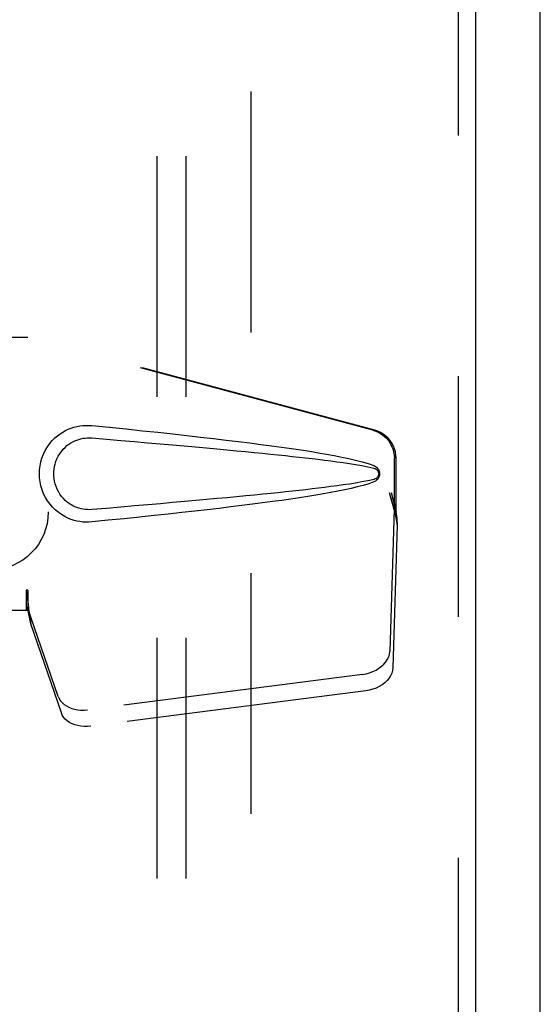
# Model space of a CAD drawing. Header units: inches. Extents: x 0 to 189, y 0 to 122.
# Tile 8 of 13: x 81.15 to 83.4, y 62.17 to 66.42. Entities that reach past the tile are written whole.
import ezdxf

# ---------------------------------------------------------------- set-up
doc = ezdxf.new("R2010")
doc.units = ezdxf.units.IN
doc.header["$LTSCALE"] = 10.388889
doc.header["$MEASUREMENT"] = 0
doc.linetypes.add('HIDDEN', pattern=[0.2, 0.1, -0.1])
doc.layers.get('0').update_dxf_attribs({"linetype": 'CONTINUOUS'})
for name, color, linetype in [('DEFAULT_2', 8, 'HIDDEN'), ('DOOR_ASSEMBLY', 7, 'CONTINUOUS'), ('SUBPANEL', 7, 'CONTINUOUS')]:
    doc.layers.add(name, color=color, linetype=linetype)

msp = doc.modelspace()

# ---------------------------------------------------------------- linework, layer by layer
at = {"color": 3, "linetype": 'Continuous'}
msp.add_line((83.4008, 34.3719), (83.4008, 94.2219), dxfattribs=at)
at = {"layer": 'DEFAULT_2', "color": 8, "linetype": 'HIDDEN'}
msp.add_line((82.1508, 93.1219), (82.1508, 35.4719), dxfattribs=at)
at = {"layer": 'DOOR_ASSEMBLY', "color": 8, "linetype": 'HIDDEN'}
for p, q in [((83.0453, 93.9719), (83.0453, 34.6219)), ((80.8672, 65.0519), (81.1882, 65.0519)), ((82.678, 64.6496), (81.1805, 65.0519)), ((82.6856, 64.6496), (81.1882, 65.0519)), ((82.7704, 64.2991), (82.7704, 64.5288)), ((82.778, 64.2991), (82.778, 64.5288)), ((82.7486, 64.3807), (82.7704, 64.2991)), ((82.7562, 64.3807), (82.778, 64.2991)), ((82.7719, 64.3266), (82.7806, 64.2703)), ((82.7696, 64.3105), (82.7505, 63.6954)), ((82.7696, 64.3105), (82.7832, 64.2395)), ((82.778, 64.2991), (82.7704, 64.2991)), ((82.7832, 64.2395), (82.764, 63.6243)), ((82.7806, 64.2703), (82.7816, 64.2595)), ((82.7816, 64.2595), (82.7824, 64.2492)), ((82.7824, 64.2492), (82.7832, 64.2395)), ((81.1882, 63.9594), (81.1805, 63.9594)), ((81.1805, 63.9594), (81.1805, 63.8719)), ((81.1882, 63.9594), (81.1882, 63.8719)), ((81.1882, 63.8719), (80.8672, 63.8719)), ((81.3187, 63.5014), (81.1868, 63.8852)), ((81.2004, 63.8142), (81.1868, 63.8852)), ((81.3323, 63.4304), (81.2004, 63.8142)), ((82.633, 63.5963), (81.4455, 63.4438)), ((82.6466, 63.5253), (81.4591, 63.3728))]:
    msp.add_line(p, q, dxfattribs=at)
at = {"layer": 'DOOR_ASSEMBLY', "color": 3, "linetype": 'Continuous'}
msp.add_line((83.1203, 93.9719), (83.1203, 34.6219), dxfattribs=at)
at = {"layer": 'DOOR_ASSEMBLY', "color": 8, "linetype": 'HIDDEN'}
for points in [[(81.4642, 64.2539), (81.4513, 64.253), (81.4384, 64.253), (81.4255, 64.2537), (81.4126, 64.2553), (81.3998, 64.2577), (81.3873, 64.2609), (81.3751, 64.2648), (81.3631, 64.2695), (81.3515, 64.275), (81.34, 64.2813), (81.3285, 64.2885), (81.3171, 64.2969), (81.3058, 64.3065), (81.2946, 64.3176), (81.2835, 64.3303), (81.2732, 64.3444), (81.2639, 64.3596), (81.2559, 64.3757), (81.2493, 64.3923), (81.2442, 64.4093), (81.2406, 64.4265), (81.2384, 64.4437), (81.2376, 64.461), (81.2382, 64.4783), (81.2403, 64.4956), (81.2438, 64.5127), (81.2487, 64.5298), (81.2551, 64.5464), (81.2631, 64.5626), (81.2722, 64.5779), (81.2825, 64.5921), (81.2934, 64.605), (81.3046, 64.6162), (81.3161, 64.626), (81.3275, 64.6345), (81.339, 64.6419), (81.3506, 64.6484), (81.3624, 64.6539), (81.3744, 64.6587), (81.3867, 64.6627), (81.3994, 64.666), (81.4122, 64.6684), (81.4252, 64.67)], [(81.4252, 64.67), (81.4382, 64.6708), (81.4512, 64.6708), (81.4642, 64.6699)], [(81.4642, 64.6699), (81.5397, 64.6623), (81.6124, 64.655), (81.6821, 64.6478), (81.749, 64.6407), (81.8131, 64.6338), (81.8746, 64.627), (81.9336, 64.6204), (81.9901, 64.6139), (82.0444, 64.6075), (82.0964, 64.6012), (82.1462, 64.595), (82.194, 64.5888), (82.2398, 64.5827), (82.2837, 64.5767), (82.3258, 64.5707), (82.3661, 64.5647), (82.4047, 64.5587), (82.4416, 64.5526), (82.4769, 64.5466), (82.5107, 64.5404), (82.543, 64.534), (82.5738, 64.5275), (82.6032, 64.5207), (82.6312, 64.5135), (82.6575, 64.5055), (82.6824, 64.4969)], [(81.4642, 64.3074), (81.4548, 64.3069), (81.4454, 64.307), (81.436, 64.3077), (81.4267, 64.309), (81.4174, 64.3108), (81.4083, 64.3133), (81.3995, 64.3162), (81.3908, 64.3197), (81.3824, 64.3238), (81.3741, 64.3284), (81.3659, 64.3337), (81.3577, 64.3398), (81.3495, 64.3468), (81.3415, 64.3548), (81.3336, 64.364), (81.3262, 64.3741), (81.3196, 64.3849), (81.3139, 64.3961), (81.3093, 64.4074), (81.3057, 64.4186), (81.3031, 64.4295), (81.3013, 64.4402), (81.3002, 64.4507), (81.2998, 64.4611), (81.3001, 64.4715), (81.301, 64.4819), (81.3027, 64.4926), (81.3053, 64.5035), (81.3087, 64.5146), (81.3131, 64.5258), (81.3187, 64.5371), (81.3251, 64.5481), (81.3324, 64.5583), (81.3403, 64.5677), (81.3484, 64.5759), (81.3566, 64.5831), (81.3649, 64.5894), (81.3732, 64.5948), (81.3816, 64.5996), (81.3901, 64.6038), (81.3989, 64.6074), (81.4078, 64.6104), (81.417, 64.6129), (81.4263, 64.6148), (81.4358, 64.6161), (81.4452, 64.6168), (81.4547, 64.6169), (81.4642, 64.6164)], [(81.4642, 64.6164), (81.5275, 64.6111), (81.5887, 64.6059), (81.6478, 64.6009), (81.7047, 64.596), (81.7595, 64.5912), (81.8123, 64.5866), (81.8631, 64.5821), (81.9119, 64.5777), (81.9588, 64.5735), (82.0037, 64.5693), (82.0468, 64.5653), (82.0881, 64.5614), (82.1276, 64.5576), (82.1653, 64.5539), (82.2013, 64.5504), (82.2357, 64.5469), (82.2684, 64.5435), (82.2997, 64.5402), (82.3298, 64.537), (82.3589, 64.5338), (82.3872, 64.5307), (82.4148, 64.5275), (82.442, 64.5242), (82.4689, 64.5209), (82.4957, 64.5175), (82.5225, 64.514), (82.5493, 64.5102), (82.5761, 64.5062), (82.6029, 64.502), (82.6296, 64.4973), (82.6561, 64.492), (82.6825, 64.4861)], [(82.678, 64.6496), (82.691, 64.6453), (82.7033, 64.6397), (82.715, 64.6327), (82.7258, 64.6246), (82.7358, 64.6153), (82.7446, 64.6049), (82.7523, 64.5937), (82.7587, 64.5816), (82.7637, 64.569), (82.7674, 64.5559), (82.7696, 64.5425), (82.7704, 64.5288)], [(82.778, 64.5288), (82.7773, 64.5425), (82.7751, 64.5559), (82.7714, 64.569), (82.7664, 64.5816), (82.7599, 64.5937), (82.7523, 64.6049), (82.7434, 64.6153), (82.7335, 64.6246), (82.7226, 64.6327), (82.7109, 64.6397), (82.6986, 64.6453), (82.6856, 64.6496)], [(82.6824, 64.4969), (82.6885, 64.4938), (82.6937, 64.4899), (82.6983, 64.4852), (82.7019, 64.48), (82.7045, 64.4743), (82.7061, 64.4684), (82.7067, 64.4621), (82.7062, 64.4558), (82.7047, 64.4498), (82.7021, 64.4441), (82.6984, 64.4388), (82.6939, 64.434), (82.6885, 64.4301), (82.6824, 64.4269)], [(82.6825, 64.4861), (82.6876, 64.4842), (82.6921, 64.4817), (82.6959, 64.4785), (82.699, 64.4748), (82.7012, 64.4707), (82.7026, 64.4663), (82.703, 64.4617), (82.7025, 64.457), (82.7011, 64.4527), (82.6988, 64.4487), (82.6957, 64.4451), (82.6919, 64.442), (82.6876, 64.4395), (82.6826, 64.4377)], [(82.6826, 64.4377), (82.6562, 64.4318), (82.6297, 64.4265), (82.6031, 64.4218), (82.5763, 64.4176), (82.5496, 64.4136), (82.5228, 64.4099), (82.4961, 64.4063), (82.4693, 64.4029), (82.4425, 64.3996), (82.4154, 64.3964), (82.3878, 64.3932), (82.3596, 64.39), (82.3306, 64.3869), (82.3005, 64.3836), (82.2692, 64.3803), (82.2365, 64.377), (82.2022, 64.3735), (82.1662, 64.3699), (82.1284, 64.3663), (82.089, 64.3625), (82.0477, 64.3586), (82.0045, 64.3545), (81.9595, 64.3504), (81.9126, 64.3461), (81.8638, 64.3418), (81.8129, 64.3373), (81.76, 64.3326), (81.7051, 64.3278), (81.6481, 64.3229), (81.589, 64.3179), (81.5277, 64.3127), (81.4642, 64.3074)], [(82.6824, 64.4269), (82.6597, 64.419), (82.6358, 64.4116), (82.6105, 64.4049), (82.5839, 64.3985), (82.5561, 64.3924), (82.5269, 64.3865), (82.4965, 64.3808), (82.4648, 64.3751), (82.4317, 64.3695), (82.3972, 64.3639), (82.3612, 64.3583), (82.3236, 64.3528), (82.2846, 64.3472), (82.2439, 64.3416), (82.2015, 64.3359), (82.1574, 64.3302), (82.1114, 64.3244), (82.0636, 64.3186), (82.0138, 64.3127), (81.962, 64.3066), (81.9081, 64.3005), (81.852, 64.2942), (81.7935, 64.2879), (81.7327, 64.2814), (81.6695, 64.2747), (81.6037, 64.2679), (81.5352, 64.261), (81.4642, 64.2539)], [(82.7486, 64.3807), (82.7539, 64.3611), (82.7592, 64.3419), (82.7646, 64.323), (82.77, 64.3046), (82.7754, 64.2871), (82.7806, 64.2703)], [(82.7562, 64.3807), (82.7588, 64.3711), (82.7615, 64.3617), (82.7641, 64.3524), (82.7668, 64.3434), (82.7694, 64.3348), (82.7719, 64.3266)], [(82.7719, 64.3266), (82.7716, 64.3238), (82.7712, 64.321), (82.7708, 64.3183), (82.7704, 64.3156), (82.77, 64.313), (82.7696, 64.3105)], [(81.1805, 63.9594), (81.1831, 63.9392), (81.1857, 63.9191), (81.1884, 63.8995), (81.191, 63.8804), (81.1976, 63.834)], [(81.1879, 63.9389), (81.1877, 63.9191), (81.1876, 63.9098), (81.1874, 63.9009)], [(81.1882, 63.9594), (81.1881, 63.9491), (81.1879, 63.9389)], [(81.1874, 63.9009), (81.1873, 63.8954), (81.1872, 63.8928), (81.1871, 63.8902), (81.187, 63.8877), (81.1868, 63.8852)], [(81.195, 63.8524), (81.1935, 63.8633), (81.1913, 63.8807), (81.1897, 63.8967), (81.1885, 63.9112), (81.1879, 63.924), (81.1879, 63.9316)], [(81.1976, 63.834), (81.1997, 63.8189), (81.2004, 63.8142)], [(82.633, 63.5963), (82.6485, 63.599), (82.6633, 63.603), (82.6778, 63.6084), (82.6914, 63.6149), (82.704, 63.6225), (82.7155, 63.6311), (82.7255, 63.6406), (82.734, 63.6508), (82.7409, 63.6616), (82.746, 63.6727), (82.7491, 63.6839), (82.7505, 63.6954)], [(82.764, 63.6243), (82.7627, 63.6129), (82.7595, 63.6016), (82.7544, 63.5905), (82.7476, 63.5798), (82.7391, 63.5696), (82.729, 63.5601), (82.7176, 63.5515), (82.705, 63.5438), (82.6913, 63.5373), (82.6769, 63.532), (82.662, 63.528), (82.6466, 63.5253)], [(81.3187, 63.5014), (81.3229, 63.4917), (81.3286, 63.4827), (81.3358, 63.4744), (81.3444, 63.4668), (81.3542, 63.4601), (81.3651, 63.4544), (81.377, 63.4497), (81.3898, 63.4462), (81.4032, 63.4438), (81.4171, 63.4426), (81.4312, 63.4426), (81.4455, 63.4438)], [(81.4591, 63.3728), (81.4447, 63.3716), (81.4306, 63.3715), (81.4168, 63.3727), (81.4033, 63.3751), (81.3906, 63.3787), (81.3787, 63.3833), (81.3677, 63.3891), (81.3579, 63.3957), (81.3494, 63.4033), (81.3422, 63.4117), (81.3365, 63.4207), (81.3323, 63.4304)]]:
    msp.add_lwpolyline(points, dxfattribs=at)
at = {"layer": 'SUBPANEL', "color": 8, "linetype": 'HIDDEN'}
for p, q in [((81.7445, 90.7656), (81.7445, 37.8281)), ((81.8695, 90.7656), (81.8695, 37.8281))]:
    msp.add_line(p, q, dxfattribs=at)
msp.add_circle((81.0258, 64.2969), 0.25, dxfattribs=at)

doc.saveas('drawing.dxf')
